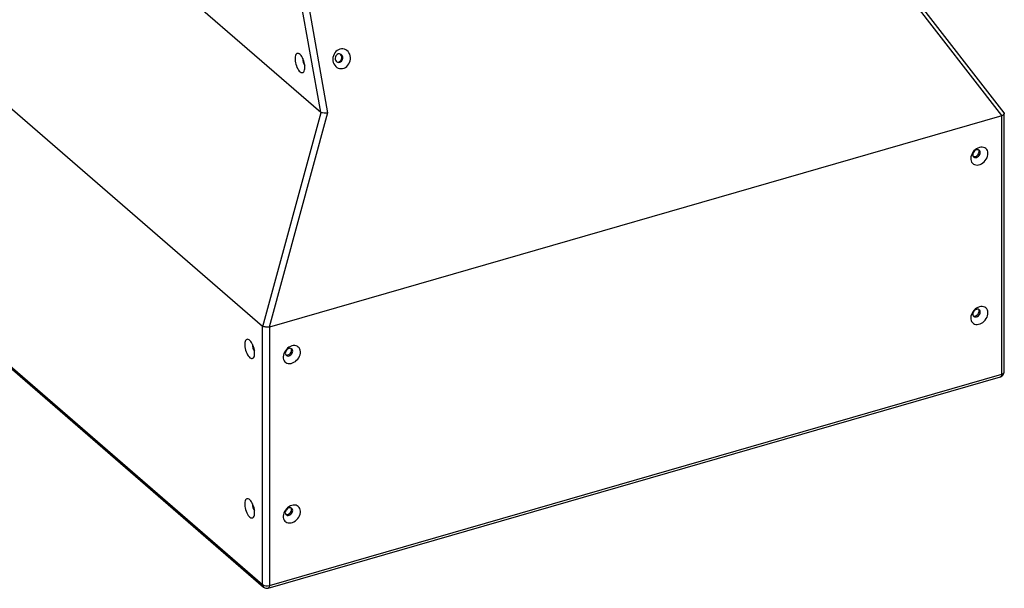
# Model space of a CAD drawing. Header units: millimetres. Extents: x 0 to 8410, y 0 to 5940.
# Tile 8 of 19: x 845 to 2102, y 4109 to 4835. Entities that reach past the tile are written whole.
import ezdxf

# ---------------------------------------------------------------- set-up
doc = ezdxf.new("R2010")
doc.units = ezdxf.units.MM
doc.header["$LTSCALE"] = 10

msp = doc.modelspace()

# ---------------------------------------------------------------- linework, layer by layer
at = {"color": 7, "linetype": 'Continuous', "lineweight": 25}
for p, q in [((1229.00582, 4716.772266), (1133.727736, 5252.692001)), ((1142.512415, 5251.878491), (1237.798248, 4715.915138)), ((774.763054, 5110.158041), (1229.00582, 4716.772266)), ((2098.628308, 4712.307947), (1938.863138, 4918.29514)), ((2101.327974, 4716.044603), (1941.857371, 4921.651965)), ((615.104672, 4910.95123), (1154.854652, 4443.514036)), ((1155.251376, 4443.273437), (1229.635155, 4716.461097)), ((1237.798248, 4715.915138), (1163.298535, 4442.301499)), ((2101.578384, 4385.201222), (2101.578384, 4715.310462)), ((2098.403358, 4712.226887), (1163.528969, 4442.351897)), ((2098.403358, 4382.451572), (2098.403358, 4712.226887)), ((615.104672, 4581.175914), (1154.854652, 4113.73872)), ((616.446925, 4577.963278), (1156.196905, 4110.526083)), ((1154.854652, 4113.73872), (1154.854652, 4443.514036)), ((1163.528969, 4442.351897), (1163.528969, 4112.576582)), ((1162.115117, 4109.225352), (2096.989506, 4379.100342)), ((1163.528969, 4112.576582), (2098.403358, 4382.451572))]:
    msp.add_line(p, q, dxfattribs=at)
at = {"color": 7, "linetype": 'Continuous', "lineweight": 25, "flags": 128}
for points in [[(1208.88219, 4773.905436), (1208.790846, 4775.843296), (1208.519451, 4777.883607), (1208.075828, 4779.967665), (1207.472704, 4782.035566), (1206.727467, 4784.027755), (1205.861531, 4785.886973), (1204.899825, 4787.559679), (1203.86999, 4788.997775), (1202.801681, 4790.159941), (1201.725624, 4791.01265), (1200.672753, 4791.531436), (1199.673391, 4791.70134), (1198.756269, 4791.517511), (1197.947762, 4790.985241), (1197.271145, 4790.119781), (1196.745879, 4788.946091), (1196.387074, 4787.497903), (1196.205057, 4785.816913), (1196.205057, 4783.951398), (1196.387074, 4781.955144), (1196.745879, 4779.885487), (1197.271145, 4777.80201), (1197.947762, 4775.764616), (1198.756269, 4773.831969), (1199.673391, 4772.059639), (1200.672753, 4770.498599), (1201.725624, 4769.193758), (1202.801681, 4768.182681), (1203.86999, 4767.494481), (1204.899825, 4767.148853), (1205.861531, 4767.155834), (1206.727467, 4767.515207), (1207.472704, 4768.216607), (1208.075828, 4769.239866), (1208.519451, 4770.555548), (1208.790846, 4772.125789), (1208.88219, 4773.905436)], [(1253.548806, 4797.089921), (1251.721259, 4796.377626), (1250.008803, 4795.334399), (1248.460671, 4793.990231), (1247.121368, 4792.383779), (1246.029457, 4790.56131), (1245.216349, 4788.5752), (1244.705433, 4786.48265), (1244.511393, 4784.343752), (1244.639826, 4782.220171), (1245.087039, 4780.17287), (1245.840143, 4778.260862), (1246.877514, 4776.539075), (1248.169277, 4775.057041), (1249.678282, 4773.857428), (1251.361099, 4772.974757), (1253.169331, 4772.434393), (1255.050979, 4772.251899), (1256.951869, 4772.432474), (1258.817359, 4772.970994), (1260.593764, 4773.851963), (1262.22996, 4775.049971), (1263.678896, 4776.530599), (1264.898882, 4778.251237), (1265.854845, 4780.162425), (1266.51924, 4782.209153), (1266.873005, 4784.332527), (1266.905906, 4786.471434), (1266.617061, 4788.564452), (1266.014712, 4790.551226), (1265.116234, 4792.374741), (1263.947462, 4793.982406), (1262.542032, 4795.328079), (1260.940353, 4796.372976), (1259.188496, 4797.087087), (1257.336888, 4797.449835), (1255.438792, 4797.450786), (1253.548806, 4797.089921)], [(1251.397182, 4790.961297), (1250.196441, 4790.425179), (1249.141609, 4789.565013), (1248.304589, 4788.439529), (1247.742449, 4787.125286), (1247.493464, 4785.712018), (1247.574573, 4784.29586), (1247.98033, 4782.973455), (1248.682995, 4781.834853), (1249.634741, 4780.957683), (1250.770708, 4780.4017), (1252.013444, 4780.204835), (1253.27829, 4780.380471), (1254.479006, 4780.916582), (1255.533838, 4781.776697), (1256.370858, 4782.902233), (1256.932998, 4784.216424), (1257.182009, 4785.629751), (1257.100859, 4787.045862), (1256.695143, 4788.368314), (1255.992452, 4789.506856), (1255.040706, 4790.384078), (1253.904739, 4790.94001), (1252.662003, 4791.136926), (1251.397182, 4790.961297)], [(1250.431089, 4780.525382), (1250.69788, 4780.514783), (1251.962726, 4780.690418), (1253.163442, 4781.226529), (1254.218259, 4782.086709), (1255.055279, 4783.212193), (1255.617434, 4784.526423), (1255.866445, 4785.939698), (1255.785295, 4787.355861), (1255.379564, 4788.678274), (1254.676873, 4789.816868), (1253.725142, 4790.694025), (1252.928793, 4791.126309)], [(2069.781217, 4671.661648), (2067.922464, 4670.966859), (2066.117188, 4669.975677), (2064.417318, 4668.716564), (2062.871738, 4667.225777), (2061.524943, 4665.546177), (2060.415674, 4663.726139), (2059.57583, 4661.817948), (2059.029571, 4659.876557), (2058.792613, 4657.957788), (2058.871797, 4656.116834), (2059.264825, 4654.40669), (2059.960367, 4652.876506), (2060.938446, 4651.570351), (2062.170931, 4650.525764), (2063.622332, 4649.772812), (2065.250916, 4649.333156), (2067.009838, 4649.21947), (2068.848511, 4649.43496), (2070.713975, 4649.973473), (2072.552597, 4650.819527), (2074.311519, 4651.948727), (2075.940155, 4653.328661), (2077.39153, 4654.919572), (2078.62404, 4656.675743), (2079.60212, 4658.546591), (2080.297636, 4660.47834), (2080.690664, 4662.415398), (2080.769848, 4664.302069), (2080.532916, 4666.084038), (2079.98663, 4667.710038), (2079.146787, 4669.133346), (2078.037543, 4670.312954), (2076.690749, 4671.214982), (2075.145168, 4671.813428), (2073.445299, 4672.09112), (2071.639971, 4672.040011), (2069.781217, 4671.661648)], [(2066.181216, 4668.543955), (2064.948448, 4668.025795), (2063.799664, 4667.218319), (2062.813171, 4666.1766), (2062.056228, 4664.971596), (2061.580402, 4663.685453), (2061.418112, 4662.405835), (2061.580402, 4661.219891), (2062.056228, 4660.208466), (2062.813171, 4659.440483), (2063.799664, 4658.968316), (2064.948448, 4658.824116), (2066.181216, 4659.017669), (2067.414036, 4659.53587), (2068.56282, 4660.343321), (2069.549262, 4661.385025), (2070.306256, 4662.590044), (2070.782081, 4663.876187), (2070.944372, 4665.15583), (2070.782081, 4666.341749), (2070.306256, 4667.353174), (2069.549262, 4668.121142), (2068.56282, 4668.593323), (2067.414036, 4668.737549), (2066.181216, 4668.543955)], [(2061.972492, 4660.335563), (2062.39964, 4660.180772), (2063.548424, 4660.036572), (2064.781192, 4660.230125), (2066.014012, 4660.748326), (2067.162796, 4661.555777), (2068.149238, 4662.597481), (2068.906232, 4663.8025), (2069.382058, 4665.088643), (2069.544348, 4666.368286), (2069.382058, 4667.554205), (2068.989907, 4668.438541)], [(2069.781217, 4468.145672), (2067.922464, 4467.450896), (2066.117188, 4466.459695), (2064.417318, 4465.200595), (2062.871738, 4463.709802), (2061.524943, 4462.030214), (2060.415674, 4460.210157), (2059.57583, 4458.301978), (2059.029571, 4456.360581), (2058.792613, 4454.441805), (2058.871797, 4452.600864), (2059.264825, 4450.890715), (2059.960367, 4449.360543), (2060.938446, 4448.054376), (2062.170931, 4447.009801), (2063.622332, 4446.256855), (2065.250916, 4445.8172), (2067.009838, 4445.703488), (2068.848511, 4445.919004), (2070.713975, 4446.457517), (2072.552597, 4447.303545), (2074.311519, 4448.432771), (2075.940155, 4449.812705), (2077.39153, 4451.403609), (2078.62404, 4453.159767), (2079.60212, 4455.030628), (2080.297636, 4456.962364), (2080.690664, 4458.899429), (2080.769848, 4460.786086), (2080.532916, 4462.568062), (2079.98663, 4464.194069), (2079.146787, 4465.617363), (2078.037543, 4466.796992), (2076.690749, 4467.699006), (2075.145168, 4468.297459), (2073.445299, 4468.575138), (2071.639971, 4468.524048), (2069.781217, 4468.145672)], [(2066.181216, 4465.027986), (2064.948448, 4464.509813), (2063.799664, 4463.702349), (2062.813171, 4462.660624), (2062.056228, 4461.455633), (2061.580402, 4460.169496), (2061.418112, 4458.889853), (2061.580402, 4457.703915), (2062.056228, 4456.69249), (2062.813171, 4455.924527), (2063.799664, 4455.452347), (2064.948448, 4455.308134), (2066.181216, 4455.501706), (2067.414036, 4456.019888), (2068.56282, 4456.827351), (2069.549262, 4457.869068), (2070.306256, 4459.074068), (2070.782081, 4460.360211), (2070.944372, 4461.639848), (2070.782081, 4462.825792), (2070.306256, 4463.837211), (2069.549262, 4464.605166), (2068.56282, 4465.077354), (2067.414036, 4465.221567), (2066.181216, 4465.027986)], [(2061.972492, 4456.819587), (2062.39964, 4456.664803), (2063.548424, 4456.52059), (2064.781192, 4456.714163), (2066.014012, 4457.232344), (2067.162796, 4458.039807), (2068.149238, 4459.081525), (2068.906232, 4460.286524), (2069.382058, 4461.572667), (2069.544348, 4462.852304), (2069.382058, 4464.038248), (2068.989907, 4464.922584)], [(1144.679663, 4409.02458), (1144.588319, 4410.96244), (1144.316939, 4413.002738), (1143.873301, 4415.086835), (1143.270192, 4417.154698), (1142.524955, 4419.146887), (1141.659018, 4421.006079), (1140.697298, 4422.678797), (1139.667478, 4424.116906), (1138.599154, 4425.279059), (1137.523112, 4426.131756), (1136.470226, 4426.65058), (1135.470864, 4426.820484), (1134.553743, 4426.636656), (1133.745235, 4426.104359), (1133.068633, 4425.238913), (1132.543367, 4424.065222), (1132.184562, 4422.617035), (1132.002545, 4420.936019), (1132.002545, 4419.070529), (1132.184562, 4417.074249), (1132.543367, 4415.004593), (1133.068633, 4412.921115), (1133.745235, 4410.88376), (1134.553743, 4408.951088), (1135.470864, 4407.178758), (1136.470226, 4405.617717), (1137.523112, 4404.312889), (1138.599154, 4403.301825), (1139.667478, 4402.613587), (1140.697298, 4402.267997), (1141.659018, 4402.274965), (1142.524955, 4402.634312), (1143.270192, 4403.335713), (1143.873301, 4404.358985), (1144.316939, 4405.674653), (1144.588319, 4407.244907), (1144.679663, 4409.02458)], [(1192.151109, 4418.311658), (1190.292356, 4417.61687), (1188.487028, 4416.625673), (1186.787158, 4415.36656), (1185.241578, 4413.875773), (1183.894783, 4412.196173), (1182.785539, 4410.376142), (1181.945696, 4408.46795), (1181.399411, 4406.526552), (1181.162479, 4404.607791), (1181.241663, 4402.766837), (1181.634691, 4401.056693), (1182.330207, 4399.526501), (1183.308286, 4398.220347), (1184.540797, 4397.175766), (1185.992172, 4396.422807), (1187.620807, 4395.983167), (1189.379729, 4395.869481), (1191.218351, 4396.084956), (1193.083815, 4396.623469), (1194.922489, 4397.469538), (1196.681411, 4398.598738), (1198.309995, 4399.978656), (1199.761396, 4401.569575), (1200.99388, 4403.325738), (1201.97196, 4405.196587), (1202.667502, 4407.128343), (1203.06053, 4409.065401), (1203.139713, 4410.952072), (1202.902756, 4412.734033), (1202.356496, 4414.360041), (1201.516653, 4415.783349), (1200.407384, 4416.96295), (1199.060589, 4417.864978), (1197.515008, 4418.463424), (1195.815139, 4418.741116), (1194.009863, 4418.690021), (1192.151109, 4418.311658)], [(1188.551108, 4415.193966), (1187.318288, 4414.675791), (1186.169504, 4413.868314), (1185.183062, 4412.82661), (1184.426068, 4411.621591), (1183.950243, 4410.335448), (1183.787952, 4409.055831), (1183.950243, 4407.869886), (1184.426068, 4406.858461), (1185.183062, 4406.090493), (1186.169504, 4405.618312), (1187.318288, 4405.474112), (1188.551108, 4405.66768), (1189.783876, 4406.185866), (1190.93266, 4406.993316), (1191.919153, 4408.035035), (1192.676096, 4409.240039), (1193.151921, 4410.526182), (1193.314212, 4411.805825), (1193.151921, 4412.991744), (1192.676096, 4414.003169), (1191.919153, 4414.771152), (1190.93266, 4415.243319), (1189.783876, 4415.387545), (1188.551108, 4415.193966)], [(1184.342384, 4406.985574), (1184.76948, 4406.830768), (1185.918264, 4406.686568), (1187.151084, 4406.880136), (1188.383852, 4407.398322), (1189.532636, 4408.205772), (1190.519129, 4409.247491), (1191.276073, 4410.452495), (1191.751898, 4411.738638), (1191.914188, 4413.018281), (1191.751898, 4414.2042), (1191.359747, 4415.088536)], [(1144.679663, 4205.508598), (1144.588319, 4207.446464), (1144.316939, 4209.486775), (1143.873301, 4211.570853), (1143.270192, 4213.638728), (1142.524955, 4215.630917), (1141.659018, 4217.490116), (1140.697298, 4219.162841), (1139.667478, 4220.600943), (1138.599154, 4221.76309), (1137.523112, 4222.615793), (1136.470226, 4223.134604), (1135.470864, 4223.304521), (1134.553743, 4223.120686), (1133.745235, 4222.588396), (1133.068633, 4221.722943), (1132.543367, 4220.549247), (1132.184562, 4219.101059), (1132.002545, 4217.420043), (1132.002545, 4215.554566), (1132.184562, 4213.558286), (1132.543367, 4211.488636), (1133.068633, 4209.405153), (1133.745235, 4207.367784), (1134.553743, 4205.435125), (1135.470864, 4203.662788), (1136.470226, 4202.101761), (1137.523112, 4200.796913), (1138.599154, 4199.785862), (1139.667478, 4199.097618), (1140.697298, 4198.752021), (1141.659018, 4198.75899), (1142.524955, 4199.118343), (1143.270192, 4199.819743), (1143.873301, 4200.843002), (1144.316939, 4202.158684), (1144.588319, 4203.728945), (1144.679663, 4205.508598)], [(1192.151109, 4214.795682), (1190.292356, 4214.100907), (1188.487028, 4213.10969), (1186.787158, 4211.850591), (1185.241578, 4210.359797), (1183.894783, 4208.68021), (1182.785539, 4206.86016), (1181.945696, 4204.951981), (1181.399411, 4203.010576), (1181.162479, 4201.091808), (1181.241663, 4199.250867), (1181.634691, 4197.540717), (1182.330207, 4196.010538), (1183.308286, 4194.704371), (1184.540797, 4193.659803), (1185.992172, 4192.906851), (1187.620807, 4192.46721), (1189.379729, 4192.353499), (1191.218351, 4192.568999), (1193.083815, 4193.107512), (1194.922489, 4193.953555), (1196.681411, 4195.082781), (1198.309995, 4196.4627), (1199.761396, 4198.053612), (1200.99388, 4199.809762), (1201.97196, 4201.680624), (1202.667502, 4203.612367), (1203.06053, 4205.549432), (1203.139713, 4207.436089), (1202.902756, 4209.218057), (1202.356496, 4210.844072), (1201.516653, 4212.267366), (1200.407384, 4213.446987), (1199.060589, 4214.349002), (1197.515008, 4214.947454), (1195.815139, 4215.225134), (1194.009863, 4215.174059), (1192.151109, 4214.795682)], [(1188.551108, 4211.677996), (1187.318288, 4211.159808), (1186.169504, 4210.352345), (1185.183062, 4209.310634), (1184.426068, 4208.105628), (1183.950243, 4206.819492), (1183.787952, 4205.539849), (1183.950243, 4204.35391), (1184.426068, 4203.342485), (1185.183062, 4202.574537), (1186.169504, 4202.102342), (1187.318288, 4201.958129), (1188.551108, 4202.151717), (1189.783876, 4202.669883), (1190.93266, 4203.477347), (1191.919153, 4204.519079), (1192.676096, 4205.724063), (1193.151921, 4207.010206), (1193.314212, 4208.289843), (1193.151921, 4209.475788), (1192.676096, 4210.487206), (1191.919153, 4211.255176), (1190.93266, 4211.72735), (1189.783876, 4211.871562), (1188.551108, 4211.677996)], [(1184.342384, 4203.469598), (1184.76948, 4203.314798), (1185.918264, 4203.170585), (1187.151084, 4203.364173), (1188.383852, 4203.882339), (1189.532636, 4204.689803), (1190.519129, 4205.731535), (1191.276073, 4206.93652), (1191.751898, 4208.222662), (1191.914188, 4209.502299), (1191.751898, 4210.688244), (1191.359747, 4211.57258)]]:
    msp.add_lwpolyline(points, dxfattribs=at)
at = {"color": 8, "linetype": 'Continuous', "lineweight": 25, "flags": 128}
for points in [[(2098.403358, 4382.451572), (2098.342352, 4381.431552), (2098.161661, 4380.556411), (2097.868257, 4379.859757), (2097.473406, 4379.368369), (2096.992277, 4379.101135), (2096.989506, 4379.100342)], [(2098.403358, 4382.451572), (2099.415204, 4382.81411), (2100.266173, 4383.268408), (2100.92349, 4383.796953), (2101.361979, 4384.379468), (2101.564752, 4384.993563), (2101.578384, 4385.201222)], [(1163.528969, 4112.576582), (1163.467964, 4111.556562), (1163.287272, 4110.681421), (1162.993868, 4109.984767), (1162.599017, 4109.493379), (1162.117889, 4109.226145), (1162.115117, 4109.225352)]]:
    msp.add_lwpolyline(points, dxfattribs=at)
at = {"color": 7, "linetype": 'Continuous', "lineweight": 25}
for centre, radius, start, end in [((1216.087608, 4783.317825), 10.048837, 169.322065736, 222.882297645), ((1151.885073, 4418.436926), 10.048819, 169.321876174, 222.882260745), ((2095.228365, 4385.201216), 6.35, 286.102113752, 0), ((1151.88507, 4214.920956), 10.048817, 169.32186901, 222.882267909), ((1160.424824, 4122.36099), 10.265006, 237.136669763, 287.601849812), ((1160.353941, 4115.326216), 6.35, 229.106605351, 286.102113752)]:
    msp.add_arc(centre, radius, start, end, dxfattribs=at)
at = {"color": 8, "linetype": 'Continuous', "lineweight": 25}
msp.add_arc((1158.982486, 4113.576628), 4.131015, 177.751259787, 227.599473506, dxfattribs=at)
at = {"color": 7, "linetype": 'Continuous', "lineweight": 25}
for centre, major_axis, ratio, start_param, end_param in [((1232.503523, 4729.618166), (2.921165, 13.146598), 0.2957434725, 2.9832493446, 3.1551040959), ((1234.814734, 4716.618076), (6.499968, -0.29234), 0.0985182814, 3.7947492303, 5.1936908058), ((2095.228365, 4730.085633), (-2.971112, 17.904945), 0.3134351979, 3.1782877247, 3.2197041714), ((1160.353941, 4454.626537), (5.173062, 11.32332), 0.3252272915, 3.0465298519, 3.1604942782), ((1160.353941, 4460.210633), (-2.971112, 17.904945), 0.3134351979, 3.1368712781, 3.1782877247)]:
    msp.add_ellipse(centre, major_axis=major_axis, ratio=ratio, start_param=start_param, end_param=end_param, dxfattribs=at)
for points, knots in [([(2101.262943, 4715.995203), (2101.380109, 4715.860555), (2101.698958, 4715.494129), (2101.492392, 4714.620117), (2100.695632, 4713.569315), (2099.607958, 4712.767847), (2098.834992, 4712.404976), (2098.628308, 4712.307947)], [0, 0, 0, 0, 0.1471849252, 0.4005429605, 0.6518028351, 0.906895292, 1, 1, 1, 1]), ([(1163.298535, 4442.301499), (1162.63467, 4442.24569), (1161.306454, 4442.134032), (1159.120761, 4442.331452), (1157.126956, 4442.68333), (1155.888702, 4443.034497), (1155.363279, 4443.231484), (1155.251376, 4443.273437)], [0, 0, 0, 0, 0.2386211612, 0.4774167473, 0.7106968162, 0.9383854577, 1, 1, 1, 1])]:
    msp.add_open_spline(points, degree=3, knots=knots, dxfattribs=at)

doc.saveas('drawing.dxf')
